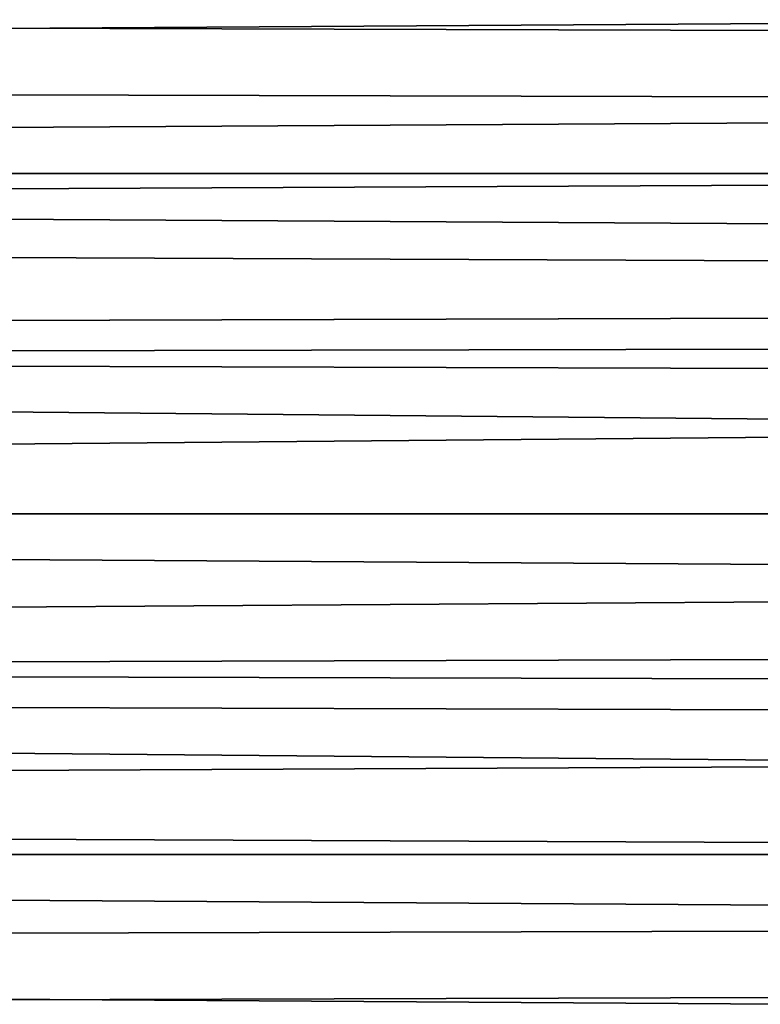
# Model space of a CAD drawing. Header units: metres. Extents: x -26 to 232, y -26 to 26.
# Tile 45 of 55: x 96 to 103, y -5 to 5. Entities that reach past the tile are written whole.
import ezdxf

# ---------------------------------------------------------------- set-up
doc = ezdxf.new("R2010")
doc.units = ezdxf.units.M
doc.layers.add('solid_TOP_LEVER_10_541_022_SW0001', color=7, linetype='CONTINUOUS')

msp = doc.modelspace()

# ---------------------------------------------------------------- linework, layer by layer
at = {"layer": 'solid_TOP_LEVER_10_541_022_SW0001'}
for points in [[(224.186432, 5.357567, 171.461166), (24.399185, 5.447914, 117.889214), (24.664825, 4.079993, 118.473656)], [(224.186432, 5.357567, 171.461166), (24.664825, 4.079993, 118.473656), (224.034073, 3.623466, 172.029755)], [(201.870026, 5.307134, 138.678818), (201.535217, 4.246023, 138.190002), (24.546566, 4.739846, 90.939301)], [(201.535217, 4.246023, 138.190002), (24.796429, 3.183886, 90.530098), (24.546566, 4.739846, 90.939301)], [(201.535217, 4.246023, 138.190002), (201.283829, 3.182679, 137.819458), (24.796429, 3.183886, 90.530098)], [(224.034073, 3.623466, 172.029755), (24.664825, 4.079993, 118.473656), (24.852203, 2.714403, 118.877968)], [(224.034073, 3.623466, 172.029755), (24.852203, 2.714403, 118.877968), (223.941605, 1.827366, 172.374847)], [(201.109161, 2.120309, 137.560364), (24.948833, 1.598666, 90.285957), (24.796429, 3.183886, 90.530098)], [(201.283829, 3.182679, 137.819458), (201.109161, 2.120309, 137.560364), (24.796429, 3.183886, 90.530098)], [(223.941605, 1.827366, 172.374847), (24.852203, 2.714403, 118.877968), (24.96323, 1.355407, 119.114662)], [(201.109161, 2.120309, 137.560364), (201.006317, 1.059538, 137.407181), (24.948833, 1.598666, 90.285957)], [(223.941605, 1.827366, 172.374847), (24.96323, 1.355407, 119.114662), (25, 0, 119.192596)], [(223.941605, 1.827366, 172.374847), (25, 0, 119.192596), (223.910614, 0, 172.49054)], [(200.972366, 0, 137.356522), (25, 0, 90.204865), (24.948833, 1.598666, 90.285957)], [(201.006317, 1.059538, 137.407181), (200.972366, 0, 137.356522), (24.948833, 1.598666, 90.285957)], [(223.910614, 0, 172.49054), (25, 0, 119.192596), (24.96323, -1.355424, 119.114655)], [(223.941605, -1.827376, 172.374847), (223.910614, 0, 172.49054), (24.96323, -1.355424, 119.114655)], [(201.006302, -1.059538, 137.407181), (25, 0, 90.204865), (200.972366, 0, 137.356522)], [(201.006302, -1.059538, 137.407181), (24.948833, -1.598662, 90.285957), (25, 0, 90.204865)], [(201.109161, -2.120306, 137.560364), (24.948833, -1.598662, 90.285957), (201.006302, -1.059538, 137.407181)], [(223.941605, -1.827376, 172.374847), (24.96323, -1.355424, 119.114655), (24.852201, -2.71443, 118.87796)], [(201.283813, -3.182678, 137.819458), (24.796429, -3.183888, 90.530106), (24.948833, -1.598662, 90.285957)], [(201.283813, -3.182678, 137.819458), (24.948833, -1.598662, 90.285957), (201.109161, -2.120306, 137.560364)], [(224.034073, -3.623476, 172.029739), (223.941605, -1.827376, 172.374847), (24.852201, -2.71443, 118.87796)], [(224.034073, -3.623476, 172.029739), (24.852201, -2.71443, 118.87796), (24.664825, -4.079998, 118.473656)], [(201.535217, -4.246018, 138.190002), (24.546564, -4.739856, 90.939308), (24.796429, -3.183888, 90.530106)], [(201.535217, -4.246018, 138.190002), (24.796429, -3.183888, 90.530106), (201.283813, -3.182678, 137.819458)], [(224.186432, -5.357576, 171.461151), (224.034073, -3.623476, 172.029739), (24.664825, -4.079998, 118.473656)], [(224.186432, -5.357576, 171.461151), (24.664825, -4.079998, 118.473656), (24.399183, -5.447924, 117.889214)], [(201.87001, -5.307137, 138.678818), (24.546564, -4.739856, 90.939308), (201.535217, -4.246018, 138.190002)]]:
    msp.add_3dface(points, dxfattribs=at)

doc.saveas('drawing.dxf')
